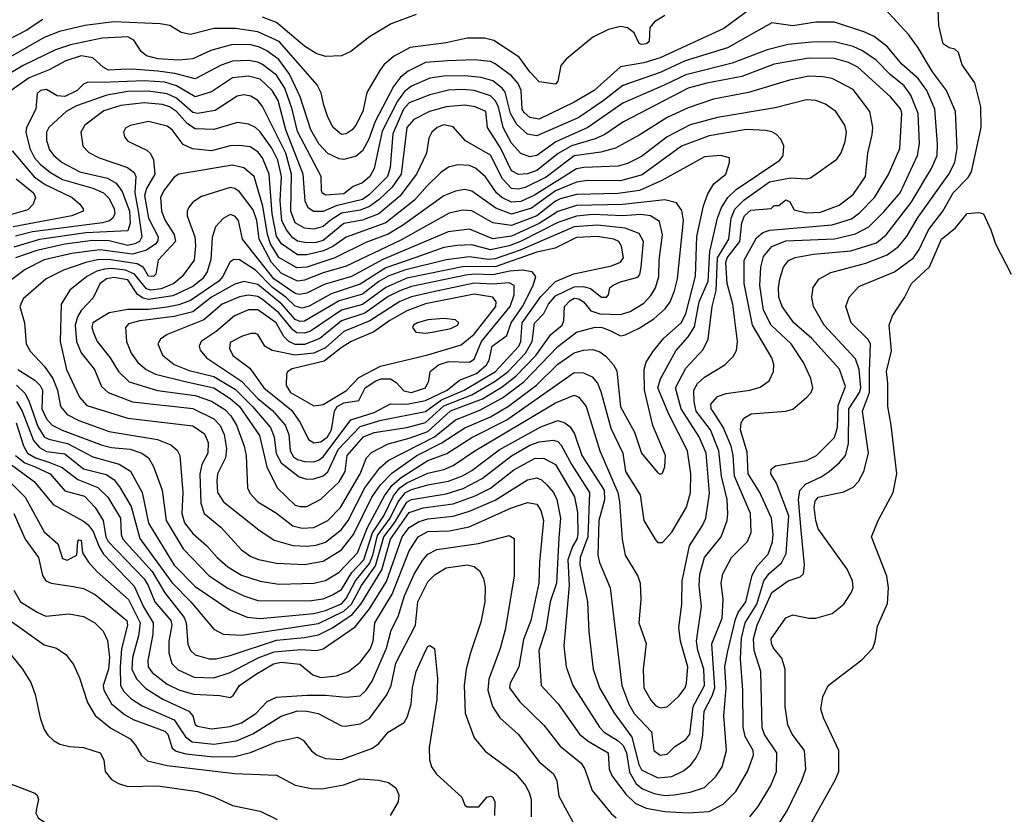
# Model space of a CAD drawing. Extents: x 501367 to 657802, y 482273 to 547541.
# Tile 223 of 256: x 569270 to 573505, y 499711 to 503129. Entities that reach past the tile are written whole.
import ezdxf

# ---------------------------------------------------------------- set-up
doc = ezdxf.new("R2010")
doc.units = 0

msp = doc.modelspace()

# ---------------------------------------------------------------- linework, layer by layer
at = {"layer": '0CON20XD'}
for points in [[(572408.2, 503171.8), (572298.7, 503091.3), (572024.6, 502965.4), (571955, 502943.8), (571855, 502926.4), (571741.1, 502825), (571655, 502773.9), (571505, 502700.6), (571465, 502709), (571439.6, 502729.6), (571431.3, 502745), (571427.2, 502825), (571413.7, 502855), (571385, 502887.4), (571315, 502939.1), (571295, 502948.7), (571225, 502957), (571112.1, 502952.1), (571015, 502944.4), (570941.7, 502908.3), (570907.5, 502882.5), (570878, 502842), (570799.4, 502690.6), (570771.7, 502615), (570745, 502564.6), (570718.1, 502541.9), (570665, 502527.2), (570645, 502530.2), (570595, 502553.2), (570557.2, 502595), (570522.8, 502655), (570477.2, 502797.2), (570431.1, 502895), (570385, 502957.3), (570332.9, 502995), (570301.4, 503011.4), (570265, 503020.8), (570185, 503022.7), (570092.8, 502997.2), (570015, 502960.5), (569954.5, 502955.5), (569865, 502961), (569815, 502973.7), (569792.8, 502992.8), (569760.9, 503040.9), (569735.6, 503055.6), (569625, 503050), (569489.1, 503020.9), (569425, 503000.2), (569285, 502932.1), (569172, 502865)], [(572410.8, 499699.2), (572446.1, 499743.9), (572500.7, 499835), (572525.9, 499895), (572526.9, 499975), (572473.5, 500053.5), (572463.2, 500083.2), (572457.3, 500325), (572429.5, 500415), (572426.2, 500465), (572442.3, 500525), (572505, 500665.3), (572575, 500714.7), (572627.3, 500732.7), (572640.8, 500745), (572646, 500784), (572631.6, 500931.6), (572620.4, 501065), (572626.2, 501103.8), (572649.6, 501130.4), (572718, 501162), (572752, 501185), (572796.4, 501223.6), (572821.6, 501255), (572835.6, 501305), (572836, 501455), (572881.6, 501525), (572888.2, 501545), (572880.9, 501625), (572865, 501670.6), (572730, 501815), (572684, 501895), (572676.9, 501935), (572683.6, 501976.4), (572707, 502013), (572759, 502041), (572908.8, 502081.2), (573001.9, 502118.1), (573048.1, 502151.9), (573083.9, 502195), (573135, 502280.3), (573267.1, 502465), (573291.7, 502515), (573302.7, 502575), (573294.8, 502735), (573256.8, 502825), (573196.8, 502905), (573135, 503008.8), (573095, 503064.5), (572992.9, 503175)], [(572507.1, 499625), (572571.3, 499725), (572634.4, 499855.6), (572652, 499905), (572646.2, 499985), (572592.3, 500055), (572574.7, 500095), (572562.9, 500175), (572562.4, 500335), (572548.3, 500381.7), (572512.5, 500425), (572503.4, 500445), (572502.8, 500465), (572565, 500555.5), (572595, 500568.2), (572664, 500554), (572695, 500553.9), (572765, 500574.6), (572814.7, 500615.3), (572846.9, 500663.1), (572854.5, 500685), (572852.7, 500715), (572828.8, 500765), (572705, 500939.2), (572693.9, 500975), (572687.8, 501032.2), (572691.9, 501058.1), (572705, 501075.4), (572815, 501098.2), (572855, 501118.2), (572877.6, 501142.4), (572901.3, 501185), (572921.1, 501265), (572895.7, 501445), (572925.6, 501525), (572925.8, 501615), (572930, 501735), (572917.9, 501755), (572846.8, 501825), (572823.6, 501895), (572837.5, 501935), (572879.1, 501980.9), (573032.9, 502045), (573114.7, 502105), (573139, 502141), (573179.3, 502225), (573240.6, 502305), (573285.6, 502384.4), (573350.1, 502449.9), (573363.3, 502475), (573406.1, 502665), (573404, 502755), (573377.8, 502857.8), (573324.2, 502935), (573308.3, 502988.3), (573292.5, 503002.5), (573267.7, 503007.7), (573242, 503025), (573223.3, 503105), (573221.2, 503175)], [(572045, 503146.9), (572000.2, 503119.8), (571980.8, 503095), (571978, 503035), (571966.2, 503025), (571945, 503022.5), (571935, 503027.5), (571913.1, 503073.1), (571884, 503094), (571855, 503099.6), (571803.2, 503086.8), (571735.3, 503054.7), (571620.1, 502959.9), (571598.1, 502931.9), (571585.5, 502865), (571575, 502852.5), (571505, 502862.5), (571465, 502904.6), (571418, 502968), (571310.1, 503040.1), (571269.1, 503049.1), (571195, 503049.5), (571105, 503029.4), (570949.7, 503010.3), (570878.6, 502971.4), (570836.4, 502935), (570818.8, 502911.2), (570763.6, 502816.4), (570745.8, 502735), (570715.6, 502675), (570700, 502655), (570675, 502638.2), (570654.2, 502635), (570619.1, 502665), (570595, 502710), (570579.1, 502760.9), (570567.5, 502815), (570549.3, 502849.3), (570385.9, 503035.9), (570295, 503077.2), (570198.7, 503091.3), (570105, 503091.6), (570005, 503065.3), (569965, 503073.5), (569916.2, 503105), (569875, 503111.4), (569675, 503119.8), (569550.8, 503105), (569442.2, 503077.8), (569375, 503052.5), (569141.4, 502918.6)], [(569369.7, 503130.3), (569297.7, 503082.3), (569175, 503019.1)], [(570975, 503151.3), (570867.9, 503112.1), (570774.8, 503055.2), (570695, 502992.9), (570655, 502974), (570585, 502971.1), (570545, 502983.3), (570495, 503014.8), (570375, 503117.3), (570315, 503139.8)], [(572145, 499716.5), (572235, 499722.9), (572296.1, 499753.9), (572350.9, 499809.1), (572400, 499895), (572425.8, 499965), (572424.7, 499985), (572390.4, 500045), (572381.2, 500085), (572380, 500245), (572370.1, 500380.1), (572375, 500468.6), (572390, 500535), (572440.9, 500615), (572470.3, 500715), (572493.6, 500746.4), (572547, 500793), (572566.7, 500833.3), (572577.7, 500995), (572525.4, 501135), (572500.8, 501175), (572501.8, 501195), (572520.4, 501209.6), (572628.5, 501228.5), (572655, 501233.3), (572697.3, 501255), (572775, 501331.5), (572787.3, 501375), (572790.9, 501469.1), (572821.5, 501551.5), (572796.4, 501626.4), (572677.8, 501757.8), (572600.3, 501825), (572549.7, 501895), (572535.9, 501935), (572534.2, 501975), (572539.7, 502015), (572555.7, 502064.3), (572577, 502093), (572605, 502106.5), (572685, 502120), (572845.4, 502134.6), (572955, 502169.8), (572996.9, 502203.1), (573105, 502343.1), (573191.4, 502488.6), (573216, 502545), (573218.4, 502595), (573206.3, 502745), (573171.7, 502825), (573135, 502876.4), (573065, 502938.2), (573002.2, 503012.2), (572945, 503056.8), (572905.5, 503075.5), (572775, 503118.5), (572695, 503119.1), (572595, 503102.3), (572505, 503116), (572315, 503008.3), (572132.8, 502952.8), (572025, 502902.3), (571865, 502846.6), (571780, 502780), (571675, 502709), (571495, 502629.4), (571455, 502637.1), (571408, 502678), (571381.7, 502725), (571357.8, 502817.8), (571345, 502835.2), (571305, 502866.6), (571255, 502880.6), (571185, 502888.1), (571095, 502887), (571035, 502877.9), (570955, 502843.4), (570925, 502820.4), (570895, 502778.1), (570829.8, 502649.8), (570795, 502488.6), (570776.7, 502455), (570745, 502426.7), (570705, 502411.8), (570665, 502379.6), (570585, 502374.3), (570571.3, 502385), (570568.7, 502395), (570567.2, 502455), (570465, 502648.9), (570441.6, 502745), (570410.2, 502835), (570375, 502890.8), (570315, 502936.5), (570295, 502946.5), (570255, 502953.5), (570185, 502951.2), (570136.5, 502933.5), (570024.8, 502875.2), (569937.7, 502897.7), (569865, 502908.4), (569753, 502917), (569705.2, 502914.8), (569652.1, 502912.1), (569628.8, 502925), (569585.4, 502965.4), (569535, 502974.3), (569468.3, 502951.7), (569396.9, 502913.1), (569311.2, 502878.8), (569228.9, 502821.1)], [(572045, 499792.1), (572085, 499794), (572154, 499806), (572215, 499825.9), (572265, 499873.8), (572291.6, 499915), (572309.7, 499985), (572298.9, 500135), (572309, 500255), (572303, 500345), (572313.9, 500406.1), (572349.1, 500550.9), (572360.9, 500579.1), (572393, 500625), (572421, 500739), (572442.4, 500777.6), (572490.1, 500829.9), (572507.5, 500882.5), (572510.6, 500915), (572504.4, 500985), (572454, 501095), (572403.5, 501175), (572400.7, 501240.7), (572398.4, 501268.4), (572370.4, 501365), (572372.7, 501395), (572385.2, 501414.8), (572416.6, 501433.4), (572565, 501445.3), (572595, 501453.8), (572655.6, 501505), (572674.1, 501525.9), (572681.2, 501545), (572673.1, 501585), (572642, 501655), (572588.2, 501735), (572502, 501815), (572469.9, 501879.9), (572453.9, 501985), (572457.7, 502065), (572469.8, 502110.2), (572505, 502153.1), (572565, 502177.6), (572775, 502186.7), (572865, 502208), (572921.9, 502238.1), (572987.4, 502302.6), (573057.2, 502385), (573132.4, 502545), (573139.8, 502595), (573134.4, 502725.6), (573103.3, 502805), (573075, 502844.3), (573013.6, 502893.6), (572953.6, 502955), (572894.9, 502994.9), (572855, 503013.7), (572775, 503034.1), (572677, 503033), (572575, 503022.2), (572485, 502999.8), (572335, 502942.4), (572135, 502892.2), (572042.3, 502847.7), (571865, 502770), (571713.6, 502665), (571575.8, 502604.2), (571495, 502544.5), (571465, 502538.7), (571425, 502554.2), (571385, 502598.1), (571350.3, 502665), (571329.7, 502755), (571315, 502781.9), (571295, 502802.2), (571225, 502824.5), (571175, 502828.9), (571114.6, 502825.4), (571035, 502806.2), (570945, 502771.1), (570921.5, 502745), (570875, 502637.8), (570863.5, 502493.5), (570852.9, 502455), (570775, 502377), (570745, 502355.6), (570631.8, 502328.2), (570575, 502303.9), (570533.8, 502303.8), (570510.5, 502320.5), (570498.1, 502348.1), (570489, 502465), (570415.3, 502655), (570382.3, 502782.3), (570356.5, 502825), (570305, 502873), (570255, 502886.2), (570185, 502878.8), (570095, 502819.3), (570025, 502797.8), (569945, 502844.6), (569895, 502859.8), (569805, 502866.7), (569660.1, 502859.9), (569561.2, 502858.8), (569545, 502851.5), (569517.1, 502825), (569465, 502798.6), (569432.2, 502802.2), (569385, 502829.4), (569359.4, 502825), (569345, 502811.2), (569340, 502745), (569299.3, 502665), (569297.4, 502645), (569314.1, 502575), (569334.5, 502535), (569358, 502508), (569402.1, 502472.1), (569455, 502441.6), (569584.4, 502404.4), (569630.8, 502385), (569655, 502359.3), (569677.2, 502315), (569680, 502295), (569671.1, 502275), (569656.6, 502263.4), (569626.9, 502255), (569325, 502216.2), (569251.8, 502198.2)], [(572015, 499867.1), (572075, 499873.9), (572125, 499898.4), (572156.5, 499923.5), (572178.3, 499951.7), (572197.7, 499992.3), (572208.5, 500051.5), (572214.3, 500155), (572249.2, 500220.8), (572260.4, 500255), (572246.5, 500443.5), (572290.9, 500555), (572295.3, 500635.3), (572288, 500705), (572294.7, 500745), (572331.1, 500815), (572400.7, 500885), (572416.7, 500923.3), (572413.9, 501005), (572345.3, 501165.3), (572339.4, 501255), (572329.7, 501295), (572296, 501376), (572253, 501443), (572244.2, 501455), (572243.4, 501475), (572271.9, 501508.1), (572308.5, 501521.5), (572410, 501535), (572455, 501548.8), (572493.1, 501575), (572512.9, 501615), (572513.7, 501646.3), (572505.3, 501675), (572422.1, 501815), (572385.6, 501995), (572385.6, 502095), (572439.4, 502190.6), (572466, 502214), (572495.9, 502224.1), (572765, 502246.1), (572847.6, 502272.4), (572882.3, 502297.7), (572946.7, 502365), (573007.1, 502462.9), (573056.2, 502575), (573064.8, 502725), (573060.7, 502745), (573015, 502796.7), (572875, 502924.8), (572835.1, 502945.1), (572775, 502961.6), (572665, 502963.2), (572515, 502938.1), (572375.7, 502884.3), (572225, 502856.7), (572145, 502834.1), (571865, 502688.3), (571787.2, 502635), (571745, 502616.1), (571642.9, 502587.1), (571586.5, 502553.5), (571495, 502480.5), (571455, 502466.8), (571415, 502463.7), (571385, 502479.1), (571337.8, 502577.8), (571282.5, 502665), (571274.5, 502735), (571229.4, 502755), (571185, 502760.9), (571105, 502754.5), (571033.1, 502735), (570965, 502700.3), (570935.9, 502665), (570910.8, 502465), (570871.6, 502408.4), (570816.6, 502355), (570775, 502324.9), (570735, 502309.6), (570655, 502297.5), (570605, 502265.1), (570575, 502239.3), (570535, 502227.7), (570495, 502232.5), (570455, 502255.2), (570437, 502305), (570439.2, 502465), (570414.5, 502555), (570315, 502755.4), (570295, 502781.1), (570265, 502800), (570235, 502805.3), (570205, 502800.3), (570111.6, 502738.4), (570035, 502725.8), (570015, 502730.6), (569945, 502791.6), (569905, 502809.9), (569825, 502821.1), (569735, 502820.3), (569645, 502804.3), (569515, 502758), (569470.7, 502735), (569435, 502701.3), (569396.2, 502665), (569386, 502645), (569385, 502610), (569399, 502569), (569417.1, 502545), (569452.8, 502515), (569529.6, 502475), (569647.6, 502447.6), (569685.4, 502425.4), (569710.8, 502390.8), (569742.3, 502305), (569745.9, 502254.1), (569735, 502220.3), (569555, 502212.5), (569355, 502183.2), (569245, 502150.2)], [(572025, 499965.3), (572055, 499970), (572088.1, 500001.9), (572135, 500032.5), (572152.3, 500055), (572166.2, 500175), (572216, 500265), (572212.3, 500335), (572187.3, 500415), (572181.1, 500455), (572202.4, 500605), (572193.2, 500695), (572196.2, 500743.8), (572215.7, 500815), (572287.6, 500905), (572312.7, 500975), (572316.5, 501003.5), (572313.3, 501065), (572289.3, 501165), (572277.8, 501275), (572240.7, 501365), (572180, 501445), (572170.5, 501485), (572169.2, 501535), (572185.6, 501564.4), (572215, 501591.7), (572302.7, 501645), (572339.4, 501680.6), (572353.8, 501706.2), (572357.7, 501745), (572337.8, 501905), (572313.1, 501995), (572307.4, 502085), (572313.4, 502105), (572367.4, 502175), (572376.6, 502255), (572387.9, 502285), (572415, 502310.3), (572502.5, 502317.5), (572515, 502330), (572535, 502330), (572565, 502353.8), (572582, 502345), (572601.2, 502311.2), (572655, 502298.5), (572715, 502301.6), (572795, 502332), (572855, 502377.5), (572908.6, 502455), (572917.6, 502555), (572936.9, 502635), (572939.2, 502665), (572926.6, 502735), (572855, 502828.7), (572765, 502875.8), (572724, 502884), (572664, 502886), (572581.4, 502868.6), (572405, 502816), (572255, 502787), (572145, 502750.4), (572055, 502708.8), (571935, 502632.7), (571832.9, 502577.1), (571770.1, 502559.9), (571655, 502542.9), (571535, 502451.1), (571445, 502407.1), (571415, 502399.5), (571385, 502402.7), (571346.2, 502445), (571295, 502545.8), (571187.6, 502607.6), (571135, 502668.8), (571095, 502676.8), (571065.5, 502665), (571043.1, 502645), (571030.7, 502619.3), (571020, 502555), (570977.2, 502465), (570905, 502369.6), (570815.4, 502294.6), (570745, 502266.3), (570665, 502252.4), (570575, 502180), (570545, 502170.9), (570505, 502169.5), (570465, 502177.1), (570445, 502190.7), (570416.2, 502226.2), (570397.8, 502265), (570390.2, 502349.8), (570396.7, 502455), (570380.6, 502525), (570355, 502576.7), (570305, 502647.1), (570285, 502664.8), (570255, 502680), (570206.9, 502686.9), (570105, 502657.3), (570025, 502660), (569991.5, 502681.5), (569944.1, 502735), (569915.3, 502755), (569885, 502764.4), (569805, 502771.3), (569705, 502760.6), (569632.2, 502737.8), (569550.8, 502675), (569533.2, 502645), (569541.2, 502585), (569568, 502558), (569611.9, 502535), (569734, 502494), (569762.3, 502472.3), (569770, 502455), (569766, 502385), (569779.2, 502305), (569796.2, 502195), (569784.9, 502175.1), (569765.4, 502164.6), (569735, 502157.4), (569655, 502177.9), (569585, 502179.1), (569465, 502162.9), (569344, 502136), (569252.5, 502105)], [(572025, 500169.2), (572055, 500172.9), (572105, 500219.1), (572132.2, 500255), (572138.9, 500275), (572143.9, 500345), (572112.8, 500455), (572105.3, 500515), (572118.7, 500615), (572119.2, 500715), (572151.6, 500865), (572207.4, 500952.6), (572220.8, 500985), (572237.4, 501092.6), (572222.5, 501265), (572192.6, 501335), (572115.5, 501455), (572090.2, 501545), (572135, 501630.7), (572210.1, 501709.9), (572230.7, 501755), (572248.1, 501895), (572266, 501964), (572271.1, 502105), (572319.6, 502185), (572330.9, 502275), (572346.6, 502313.4), (572385, 502353.5), (572495, 502431.1), (572585, 502449), (572655, 502444.3), (572671.4, 502448.6), (572785, 502529.5), (572803.7, 502556.3), (572821.1, 502605), (572826.9, 502645), (572818.8, 502675), (572780.5, 502735), (572735.7, 502765.7), (572695, 502781.1), (572655, 502784), (572519.8, 502749.8), (572271, 502709), (572153.5, 502676.5), (572054.6, 502625.4), (571945, 502541.3), (571885, 502510.6), (571845, 502498.7), (571696.5, 502493.5), (571665, 502487.3), (571485, 502373.9), (571425, 502347.4), (571385, 502343.8), (571344.4, 502364.4), (571321, 502385), (571273.3, 502453.3), (571230.8, 502490.8), (571205, 502501.7), (571155, 502504.7), (571115, 502494.7), (571079.5, 502470.5), (571022.7, 502415), (570967.7, 502352.3), (570845.1, 502254.9), (570675, 502193.3), (570616.4, 502153.6), (570577.2, 502135), (570505, 502117.5), (570465, 502117.7), (570396, 502165), (570375, 502197.6), (570355.7, 502294.3), (570343.1, 502465), (570315.2, 502535), (570295, 502561.2), (570261.7, 502581.7), (570215, 502588.4), (570175, 502586.5), (570095, 502564.8), (570013.3, 502573.3), (569972.8, 502592.8), (569925.4, 502655), (569905, 502671.6), (569825, 502691.3), (569745, 502674.6), (569725, 502662.9), (569716.9, 502645), (569721.5, 502625), (569735, 502606.9), (569817.6, 502567.6), (569833.1, 502553.1), (569845.9, 502525.9), (569851.3, 502465), (569815, 502403.1), (569807.3, 502372.7), (569824.6, 502275), (569865.2, 502195), (569865, 502180), (569855.6, 502165), (569815, 502138.1), (569755, 502120.9), (569615, 502139.2), (569495, 502123.3), (569375, 502095.7), (569293.3, 502055), (569179.5, 501970.5)], [(570385, 500701.2), (570535, 500704.4), (570585, 500716.6), (570645, 500752.5), (570722.9, 500835), (570765.6, 500944.4), (570838.9, 501081.1), (570872.6, 501127.4), (570910.4, 501159.6), (571025, 501232.6), (571106.7, 501263.3), (571215, 501331.1), (571365, 501407.9), (571655, 501611.1), (571695, 501610.5), (571732.2, 501592.2), (571755, 501565.5), (571770.2, 501530.2), (571812.1, 501372.1), (571864, 501265), (571875.2, 501185), (571939.2, 501085), (571955, 500974.3), (572005, 500891.1), (572015, 500880), (572035, 500880), (572075, 500924.6), (572138.2, 501031.8), (572156.1, 501095), (572157.4, 501175), (572141.9, 501275), (572061.6, 501431.6), (572014.6, 501545), (572026.5, 501583.5), (572092.5, 501705), (572145, 501765.2), (572172.4, 501807.6), (572192.7, 501915), (572230.8, 502005), (572238.2, 502131.8), (572271.2, 502275), (572288.5, 502321.5), (572316.1, 502365), (572351.3, 502398.7), (572539.7, 502525), (572554.4, 502545.6), (572556.9, 502586.9), (572543.3, 502615), (572524.8, 502634.8), (572505, 502646.8), (572477.6, 502652.4), (572396.6, 502656.6), (572235, 502629.8), (572116.7, 502585), (571947.6, 502462.4), (571855, 502435.9), (571712.9, 502437.1), (571665, 502430.5), (571575, 502393.3), (571471.9, 502318.1), (571385, 502291.9), (571317.7, 502317.7), (571215, 502391.1), (571185, 502398.3), (571145, 502392.1), (571095, 502371.1), (570916.8, 502243.2), (570855, 502207), (570759.3, 502170.7), (570625.5, 502104.5), (570505, 502065.1), (570462, 502062), (570385, 502105.5), (570349.1, 502165), (570335.8, 502205.8), (570316.7, 502326.7), (570278.6, 502455), (570235, 502492.4), (570185, 502502.8), (569955, 502464.6), (569935, 502451.5), (569890, 502395), (569876.4, 502365), (569880.2, 502305), (569895.6, 502265), (569934.4, 502205), (569940, 502175), (569866.3, 502095), (569855.5, 502035), (569845.8, 502025), (569825, 502026.5), (569803.4, 502063.4), (569775, 502078.3), (569652.3, 502097.7), (569604.5, 502095.5), (569555.1, 502084.9), (569458.8, 502051.2), (569384.5, 502015), (569285, 501927.8), (569271.2, 501895), (569290.8, 501825), (569298.7, 501735), (569315, 501703.5), (569376.6, 501636.6), (569413.5, 501585), (569432.7, 501535), (569445.2, 501465), (569475, 501431.2), (569524.4, 501404.4), (569655, 501357), (569863.1, 501323.1), (569919.8, 501299.8), (569947.9, 501277.9), (569959.2, 501255), (569971.6, 501095), (569968.2, 501005), (569979.6, 500965), (570015, 500918.8), (570075.5, 500865.5), (570120, 500815), (570165.7, 500775.7), (570225, 500739), (570305, 500713), (570385, 500701.2)], [(569238.1, 502565), (569332.9, 502452.9), (569380.5, 502420.5), (569495.5, 502365), (569529.4, 502335), (569543.1, 502315), (569543.1, 502305), (569495, 502286), (569241.8, 502238.2)], [(570495, 500784.8), (570575, 500799.2), (570655, 500848.3), (570705.7, 500914.3), (570785.4, 501075), (570821.7, 501128.3), (570871.3, 501178.7), (570978, 501255), (571083.3, 501306.7), (571185, 501373.8), (571295, 501420.8), (571373.1, 501466.9), (571492.8, 501557.2), (571585, 501647.8), (571655, 501696), (571695, 501707.5), (571735, 501710.5), (571765, 501700.9), (571791.7, 501681.7), (571824.6, 501645), (571839, 501619), (571855, 501464.2), (571914.4, 501354.4), (571945, 501264.3), (572015, 501180), (572025, 501174.3), (572035, 501178.8), (572044.3, 501205.7), (572047.9, 501255), (571994.1, 501384.1), (571957, 501535), (571956.2, 501625), (571964.8, 501655.2), (571996, 501704), (572041.2, 501758.8), (572115, 501824.7), (572135, 501863.6), (572176.5, 502026.5), (572182.9, 502197.1), (572211.3, 502328.7), (572229.6, 502380.4), (572256.3, 502423.7), (572306.7, 502465), (572323.8, 502515), (572323.3, 502535), (572285, 502544.4), (572215, 502539.3), (572032.3, 502437.7), (571936.7, 502395), (571845, 502381.8), (571665, 502377.9), (571595, 502358.5), (571575, 502348.9), (571495, 502285.9), (571385, 502243.5), (571305, 502255.2), (571215, 502307.2), (571175, 502310.4), (571117.1, 502297.1), (570909.5, 502180.5), (570675, 502069.6), (570575, 502040.4), (570495, 502008.3), (570465, 502004.6), (570395, 502038.3), (570353, 502085), (570300.4, 502185), (570290.8, 502265), (570275, 502310.6), (570215, 502389.1), (570195, 502402.5), (570175, 502406.8), (570052, 502368), (570015.3, 502344.7), (569997.8, 502322.2), (569990.4, 502305), (569990.6, 502285), (570022.9, 502195), (570026.3, 502156.3), (570021.2, 502095), (569969.4, 502025), (569932.9, 501995), (569878.4, 501971.6), (569835, 501966.1), (569815, 501971.2), (569764.6, 502034.6), (569725, 502051.9), (569665, 502059), (569635, 502056.3), (569602.4, 502047.6), (569559.5, 502025), (569486.2, 501965), (569448.2, 501905), (569444.6, 501745), (569471.9, 501625), (569527.9, 501505), (569559.1, 501469.1), (569735, 501414.4), (570015, 501382.4), (570065, 501347.7), (570080.9, 501310.9), (570079.3, 501265), (570054.2, 501215.8), (570045.2, 501175), (570049, 501049), (570064.4, 501004.4), (570135, 500945.3), (570225, 500848.8), (570265, 500820), (570296.8, 500806.8), (570375, 500791.4), (570495, 500784.8)], [(569254.9, 502444.9), (569330.2, 502385), (569338.8, 502365), (569328.9, 502335), (569305, 502311.2), (569195, 502279.7)], [(570505, 500864.4), (570545, 500868.9), (570585, 500881.9), (570655, 500936.5), (570683.5, 500975), (570754.9, 501115.1), (570819.1, 501200.9), (570855, 501233.4), (571054.9, 501335.1), (571145, 501407.6), (571250, 501450), (571347.3, 501502.7), (571438.5, 501571.5), (571585, 501723.2), (571665, 501784.8), (571745, 501806), (571775, 501804.8), (571805, 501793.6), (571855, 501769.6), (571875, 501773.1), (571935, 501802.3), (571997.6, 501842.4), (572045.9, 501885), (572067.9, 501915), (572087.2, 501962.8), (572098.8, 502015), (572125.6, 502265), (572118.6, 502308.6), (572095, 502341.2), (572044.8, 502354.8), (571865, 502333.7), (571665, 502330.5), (571585, 502303.9), (571505, 502251.9), (571385, 502198.2), (571305, 502186.1), (571256.8, 502206.8), (571205, 502228.4), (571113.5, 502216.5), (570832.6, 502097.4), (570697.2, 502025), (570579.9, 501990.1), (570505, 501953), (570472.9, 501947.1), (570455, 501951.8), (570362.9, 502015), (570228.3, 502185), (570211.2, 502265), (570195, 502284.5), (570175, 502291.8), (570145, 502273.3), (570112.6, 502237.4), (570097.7, 502192.3), (570092.4, 502097.6), (570076.3, 502045), (570057, 502015), (570015, 501981.4), (569928.6, 501941.4), (569825, 501926.1), (569801.4, 501931.4), (569776.3, 501946.3), (569735, 502009.4), (569675, 502020.1), (569643.9, 502015), (569615, 501992.4), (569586.9, 501933.1), (569535, 501877.5), (569519, 501851), (569508.6, 501815), (569515.1, 501745.1), (569535, 501696.7), (569591.6, 501625), (569621.7, 501551.7), (569650.8, 501525), (569755, 501485.6), (570015, 501456.1), (570105, 501411.5), (570132.9, 501382.9), (570150.2, 501345), (570159.2, 501285), (570156, 501245), (570121.3, 501175), (570117.6, 501145), (570121.2, 501095), (570147.2, 501055), (570299.1, 500935), (570365, 500890.2), (570445, 500866.7), (570505, 500864.4)], [(570485, 500941.6), (570535, 500944.8), (570595, 500974.3), (570650.1, 501029.9), (570734.8, 501175), (570762.5, 501245), (570783.1, 501266.9), (570855.4, 501304.6), (570945, 501328.6), (571025, 501358), (571123.7, 501446.3), (571261.3, 501498.7), (571345, 501550.1), (571404.7, 501595.3), (571490.4, 501685), (571554.9, 501775.1), (571603, 501815), (571610.9, 501835), (571613, 501895), (571638.3, 501921.7), (571655, 501931), (571675, 501928.5), (571695, 501914.8), (571727.3, 501877.3), (571765, 501863.1), (571855, 501861), (571895.7, 501874.3), (571955, 501909.7), (571985, 501942.2), (572004.8, 501975), (572019.8, 502025), (572020.8, 502095), (572034.4, 502204.4), (572021.4, 502261.4), (571982.9, 502285), (571941.6, 502291.6), (571864.4, 502285.6), (571735, 502290.7), (571665, 502284.4), (571585, 502256.5), (571424.6, 502175.4), (571375, 502156.5), (571295, 502139.6), (571215, 502160.5), (571151.7, 502158.3), (571095, 502148.6), (570973.8, 502106.2), (570845, 502061.2), (570735, 501991), (570609.8, 501950.2), (570515, 501897.4), (570485, 501888.6), (570455, 501896.5), (570414.8, 501934.8), (570357, 501977), (570285, 502051.7), (570215, 502096.8), (570191.8, 502098.2), (570173.4, 502086.6), (570143.8, 502025), (570127, 502005), (570005, 501920.8), (569955, 501902.1), (569905, 501891.8), (569825, 501882.9), (569735, 501881.9), (569655, 501868.8), (569584.7, 501825), (569580, 501805), (569587.8, 501782.2), (569603.8, 501745), (569658.8, 501675), (569695.7, 501615), (569741.7, 501571.7), (569863.6, 501533.6), (570025, 501512.5), (570095, 501488.1), (570152.6, 501452.6), (570178.7, 501425), (570202.3, 501385), (570236.2, 501295), (570244.8, 501255), (570249.6, 501115), (570261.1, 501091.1), (570295, 501054.7), (570375, 501005.8), (570445, 500951.6), (570485, 500941.6)], [(572657.3, 499642.7), (572779.4, 499860.6), (572793.1, 499895), (572793.8, 499985), (572727.5, 500125), (572715.8, 500164.2), (572725, 500216.7), (572748.1, 500265), (572891.9, 500375), (572938.9, 500425), (572950, 500455), (572959.7, 500520.3), (573002.6, 500617.4), (573006.7, 500685), (573000, 500735), (572933.5, 500905), (572963.1, 500975), (573026.7, 501095), (573042.1, 501175), (573018.5, 501385), (573003.8, 501465), (573003.8, 501565), (572997.7, 501615), (573020.5, 501705), (573010.3, 501815), (573024.8, 501855.2), (573076.2, 501933.8), (573105.9, 501995), (573183.9, 502066.1), (573235, 502184.5), (573295.7, 502234.3), (573345, 502295.7), (573395, 502300), (573415, 502293.8), (573447.5, 502225), (573467.5, 502165), (573534.7, 502034.7)], [(570475, 501034.2), (570505, 501034.7), (570565, 501066.5), (570645, 501140.8), (570669.7, 501185), (570679.1, 501255), (570749.2, 501335), (570795, 501353.2), (570935, 501374.9), (571015, 501396.5), (571095, 501467.7), (571215.1, 501514.9), (571315.9, 501574.1), (571371, 501615), (571446.3, 501695), (571474.1, 501745), (571485, 501824), (571524.4, 501865.6), (571545.2, 501905), (571575, 501941.9), (571655, 501980.2), (571695, 501980.8), (571725, 501973.2), (571772.9, 501935), (571793.8, 501935), (571802.9, 501945), (571808.6, 501975), (571822.4, 501987.6), (571855, 502002.1), (571928.9, 502021.1), (571937.1, 502032.9), (571942.9, 502065), (571953.5, 502175), (571935, 502209.4), (571875, 502232.3), (571755, 502245.8), (571655, 502237.6), (571422.5, 502137.5), (571315, 502100.3), (571285, 502097.6), (571205, 502109.5), (571105, 502096.8), (570925, 502051.4), (570855.5, 502025.5), (570815, 502002.4), (570745, 501948.8), (570645, 501920.1), (570495, 501832.6), (570475, 501831.5), (570455, 501840.1), (570397.6, 501905), (570295, 501989.9), (570235, 502003), (570195, 501992), (570095, 501935.1), (570015, 501872.2), (569935, 501852.1), (569786.9, 501833.1), (569738.9, 501821.1), (569725.4, 501805), (569729.4, 501745), (569749.4, 501695), (569778.7, 501655), (569814.6, 501625), (569855, 501604.1), (569982.1, 501572.1), (570105, 501545.9), (570175, 501500.1), (570215.7, 501465.7), (570301, 501341), (570332.8, 501205), (570377.2, 501115), (570455, 501041.1), (570475, 501034.2)], [(570505, 501152.5), (570535, 501153.8), (570575, 501166.5), (570595, 501184.3), (570640.2, 501279.8), (570735, 501379.1), (570825, 501406.2), (571015, 501443.7), (571085, 501493.8), (571182, 501535), (571316, 501615), (571416.8, 501725), (571425.6, 501745), (571431.6, 501825), (571511.2, 501938.8), (571575, 502002.7), (571653.4, 502036.6), (571815, 502069.8), (571853.9, 502086.1), (571867.7, 502105), (571858.4, 502155), (571847.1, 502175), (571825, 502185.5), (571755, 502197), (571665, 502191.7), (571573, 502147), (571495, 502128.4), (571315, 502065.9), (571182.6, 502067.4), (570935, 502017.1), (570845, 501977.1), (570745, 501904), (570655, 501879.6), (570520.6, 501789.4), (570495, 501780.6), (570462.2, 501782.2), (570444.5, 501794.5), (570385, 501868.5), (570315, 501925.9), (570295, 501938.8), (570255, 501944.3), (570215, 501937.1), (570140.9, 501905), (570062.7, 501837.3), (569904.8, 501775.2), (569876.4, 501755), (569864.6, 501735), (569885, 501686.4), (569935, 501645.2), (569999.6, 501619.6), (570105, 501594.6), (570197.8, 501537.8), (570271.8, 501465), (570349.3, 501375), (570364.5, 501335), (570372.7, 501262.7), (570395, 501223.3), (570472.2, 501162.2), (570505, 501152.5)], [(570535, 501227.5), (570555, 501234.4), (570575, 501249.2), (570695, 501407.5), (570795, 501439.7), (570865, 501477.1), (570935, 501474.6), (571015, 501490.8), (571108.8, 501535), (571161.8, 501578.2), (571235, 501607.8), (571278.4, 501645), (571289.2, 501665), (571302.8, 501725), (571365, 501770.9), (571383.6, 501825), (571432.3, 501895), (571478.5, 501985), (571489.7, 502025), (571473.9, 502043.9), (571431.9, 502051.9), (571377.7, 502047.7), (571305, 502030.9), (571225, 502034.9), (571189.2, 502030.8), (570955, 501980.7), (570905, 501962.9), (570855, 501938), (570755, 501866), (570655, 501833.7), (570561.9, 501758.1), (570495, 501731.2), (570455, 501731.5), (570428.4, 501745), (570406.7, 501766.7), (570372.9, 501825), (570295, 501880.4), (570255, 501881.2), (570194.6, 501855), (570115, 501788), (570050.7, 501745), (570042.7, 501725), (570046.8, 501706.8), (570073.1, 501675), (570223.9, 501573.9), (570295, 501500), (570357.4, 501447.4), (570412.8, 501385), (570427.3, 501345), (570433.9, 501275), (570448.5, 501248.5), (570465, 501236.5), (570495, 501228), (570535, 501227.5)], [(570535, 501308.6), (570565, 501313.8), (570594.3, 501335), (570611.6, 501365), (570624, 501445), (570635.5, 501465), (570665, 501480.5), (570729.1, 501490.9), (570756, 501545), (570801.7, 501575), (570825, 501583.8), (570865, 501583.5), (570888.8, 501568.8), (570922.3, 501532.3), (570955, 501526), (571015.4, 501545), (571030.7, 501575), (571036, 501615), (571071.8, 501645), (571115, 501659.4), (571205, 501656.1), (571225, 501669.3), (571256.4, 501745), (571380, 501895), (571396.6, 501945), (571396.5, 501985), (571375, 501997.5), (571305, 501991), (571225, 501996.1), (571042.7, 501957.3), (570955, 501937.1), (570905, 501917.1), (570776.3, 501833.7), (570665, 501787.1), (570585, 501717.9), (570535, 501694.9), (570455, 501685.8), (570356.4, 501706.4), (570324.3, 501724.3), (570295, 501774.2), (570285, 501779.2), (570265, 501779.4), (570225, 501766.8), (570175, 501740.6), (570172.7, 501715), (570187.5, 501685), (570260.2, 501630.2), (570319.8, 501545), (570438.8, 501448.8), (570476.9, 501396.9), (570512.5, 501322.5), (570535, 501308.6)], [(570535, 501467.8), (570575, 501474), (570676, 501534), (570729.4, 501590.6), (570821.8, 501638.2), (571025, 501687.8), (571169.6, 501730.4), (571225, 501777), (571318.5, 501895), (571319.1, 501915), (571305, 501935.2), (571225, 501948.6), (571015, 501907.1), (570935, 501876.2), (570862.4, 501835), (570793.4, 501786.6), (570695.9, 501745), (570652.9, 501717.1), (570580.1, 501659.9), (570442.7, 501627.3), (570424, 501616), (570418.2, 501605), (570415.7, 501555), (570435.7, 501525), (570535, 501467.8)], [(571015, 501780), (571045, 501784.6), (571125, 501800.5), (571153.5, 501815), (571159.4, 501825), (571145, 501837.5), (571095, 501844.2), (571025, 501838.1), (570981.9, 501825), (570964.2, 501815), (570959.2, 501805), (570974.3, 501784.3), (571015, 501780)], [(569261.9, 501625), (569335, 501577.8), (569358.9, 501555), (569368.8, 501535), (569366.2, 501455), (569385, 501411.8), (569410.6, 501385), (569453, 501363), (569625, 501298.5), (569665, 501288.1), (569745, 501281.7), (569795.6, 501265), (569824.6, 501245), (569846.5, 501206.5), (569882.7, 501105), (569899.6, 500975), (569972.7, 500852.7), (570085, 500736.7), (570165, 500683.6), (570235, 500650), (570295, 500630), (570515, 500629), (570575, 500638), (570615.1, 500654.9), (570655, 500678.1), (570699.4, 500750.6), (570750.8, 500805), (570787.8, 500922.2), (570836.3, 500995), (570878.5, 501081.5), (570905.3, 501115), (570935, 501136.5), (571025, 501178), (571095, 501194.6), (571135, 501211.4), (571227.4, 501275), (571465, 501414.3), (571575, 501481.5), (571655, 501514.1), (571675, 501505.4), (571706.8, 501465), (571766.1, 501275), (571842.3, 501095), (571850.2, 501055), (571861.3, 500895), (571875, 500826.2), (571928.2, 500735), (571939.2, 500705), (571942.1, 500635), (571932.5, 500535), (571964.6, 500445), (571951.2, 500335), (571954.6, 500255), (571985, 500201.4), (572005, 500179.1), (572025, 500169.2)], [(569256.6, 501556.6), (569292.8, 501522.8), (569310, 501490), (569348.4, 501378.4), (569375.3, 501335.3), (569395, 501325.1), (569475.6, 501305.6), (569585, 501248.5), (569697.5, 501217.5), (569747.6, 501187.6), (569797.5, 501095), (569825, 500963.1), (569935, 500782.9), (570025, 500690.6), (570175, 500588.4), (570248.9, 500558.9), (570305, 500552.4), (570535, 500575.1), (570585, 500587.8), (570655, 500616.8), (570675, 500639.4), (570714.9, 500715.1), (570775, 500790.3), (570789.5, 500825), (570809.7, 500910.3), (570864.4, 500985), (570897.8, 501055), (570929.4, 501095), (570955, 501108.1), (571025, 501128.1), (571115, 501144.3), (571175, 501166.7), (571215, 501189.3), (571331.9, 501278.1), (571511.7, 501378.3), (571585, 501405.6), (571614.8, 501394.8), (571637.8, 501377.8), (571656.9, 501346.9), (571688.4, 501255), (571783.7, 501105), (571785.9, 501064.1), (571760.6, 500975), (571756.2, 500825), (571763.7, 500793.7), (571810, 500685), (571859.8, 500265), (571890.4, 500185), (571913.2, 500145), (571988, 500065), (571997.9, 499985), (572025, 499965.3)], [(569256.1, 501486.1), (569280.8, 501445), (569329.3, 501319.3), (569355, 501288.4), (569385, 501272.2), (569465, 501262.1), (569545, 501197.3), (569642.5, 501172.5), (569675, 501150.5), (569699.9, 501119.9), (569750, 501035), (569787.2, 500897.2), (569926.2, 500706.2), (570007, 500625), (570105, 500506.5), (570145, 500486), (570225, 500481.3), (570555, 500531.1), (570665, 500584.5), (570697.1, 500615), (570740.6, 500695), (570800.7, 500779.3), (570835.9, 500905), (570882.2, 500965), (570935, 501053.6), (570955, 501065.3), (571105, 501089.5), (571177.3, 501112.7), (571259, 501155), (571385, 501253.2), (571465, 501298.7), (571505, 501312.7), (571565, 501320.6), (571585, 501314.8), (571599, 501299), (571645, 501214.2), (571721.2, 501095), (571713.6, 500905), (571681, 500815), (571679.3, 500785), (571712.4, 500625), (571718.2, 500495), (571736.4, 500335), (571763.8, 500255), (571825, 500148.5), (571902.4, 500042.4), (571933.8, 499925), (571945, 499902.1), (572015, 499867.1)], [(569255.1, 501395), (569286.1, 501296.1), (569303.4, 501265), (569338.3, 501245), (569395.6, 501225.6), (569452.8, 501202.8), (569521, 501151), (569606.5, 501116.5), (569649.4, 501075), (569704.1, 500985), (569707.4, 500915), (569714.1, 500895), (569840.1, 500755), (569895, 500663.4), (569977.3, 500557.3), (569985.8, 500535), (569992.8, 500442.8), (570004.8, 500414.8), (570025, 500396.9), (570085, 500379), (570115, 500379.1), (570175, 500393.7), (570375, 500460.5), (570495, 500471.3), (570555, 500483), (570615, 500512.7), (570699.6, 500570.4), (570737.4, 500615), (570827.3, 500762.7), (570865.1, 500895), (570945, 501008.5), (571005, 501028.5), (571135, 501046.6), (571229.6, 501080.4), (571295.7, 501114.3), (571395, 501192.7), (571485, 501242), (571523, 501243), (571575, 501215.9), (571656.1, 501076.1), (571668.8, 501008.8), (571670.7, 500915), (571667.1, 500895), (571647.3, 500862.7), (571628.2, 500805), (571632.9, 500695), (571610.2, 500435), (571620.2, 500345), (571648.8, 500265), (571764.7, 500085), (571784.4, 500064.4), (571845, 500027.2), (571866, 500006), (571880, 499975), (571892.5, 499892.5), (571921.9, 499841.9), (571949.6, 499819.6), (571999.5, 499799.5), (572045, 499792.1)], [(569139.7, 501229.7), (569293.8, 501075), (569375, 500925.5), (569434.2, 500874.2), (569455, 500811.2), (569475, 500804.6), (569516, 500825), (569520, 500885), (569525, 500891.2), (569535, 500890), (569540.8, 500835), (569566, 500795), (569603.7, 500753.7), (569737.8, 500635), (569788, 500535), (569781.3, 500478.7), (569755.2, 500385), (569753, 500335), (569772.8, 500292.8), (569812.6, 500252.6), (569885.6, 500205.6), (569997.1, 500155), (570014.6, 500135), (570025, 500097.5), (570035, 500090), (570095, 500077.9), (570175, 500088.3), (570225, 500104.4), (570285.9, 500145), (570334, 500196), (570375, 500214.4), (570505, 500223.3), (570585, 500223.3), (570675.9, 500214.1), (570735, 500220.4), (570760.7, 500245), (570786.1, 500283.9), (570847.9, 500425), (570867.7, 500502.3), (570897.7, 500562.3), (570925, 500651.1), (570966.8, 500743.2), (571002.7, 500802.7), (571025, 500830.4), (571065, 500850), (571243.7, 500876.3), (571375, 500909.6), (571397.2, 500897.2), (571396.4, 500735), (571358.1, 500505), (571336.1, 500423.9), (571288.1, 500291.9), (571283.2, 500245), (571303.4, 500175), (571335.2, 500125.2), (571413.5, 500055), (571505, 499936.5), (571565.6, 499885), (571580, 499855), (571589.3, 499789.3), (571678, 499625)], [(569252.2, 501255), (569292.6, 501222.6), (569336.6, 501205), (569401.9, 501175), (569465, 501101.7), (569549.5, 501079.5), (569595, 501031.3), (569628.7, 500975), (569641.5, 500905), (569650.8, 500885), (569805, 500723.5), (569823.3, 500695), (569850.9, 500625), (569920, 500545), (569924.1, 500525), (569911.1, 500455), (569911.1, 500405), (569925, 500360), (569952.2, 500332.2), (570021, 500301), (570105, 500297.9), (570175, 500320.5), (570296.4, 500383.6), (570365, 500410.1), (570479.3, 500419.3), (570544.8, 500415.2), (570575, 500422.2), (570713.1, 500516.9), (570775.3, 500594.7), (570847.7, 500712.3), (570916, 500905), (570945, 500944.8), (570989.1, 500970.9), (571025, 500982.3), (571135, 500993.7), (571205, 501014.3), (571315, 501061.9), (571455, 501149.8), (571495, 501157.7), (571515, 501149.5), (571538.2, 501128.2), (571565.8, 501095), (571581.1, 501065), (571595.6, 500985), (571589.3, 500900.7), (571579.1, 500705), (571551.4, 500625), (571533.4, 500506.6), (571502.4, 500415), (571512.7, 500265), (571586.5, 500186.5), (571677.6, 500055), (571715, 500025.2), (571800.8, 499975), (571805.4, 499905), (571818.2, 499875), (571877.4, 499797.4), (571918.1, 499758.1), (571965, 499737), (572045, 499722.1), (572145, 499716.5)], [(569234.6, 501214.6), (569332.3, 501142.3), (569414.2, 501044.2), (569545, 500972.4), (569565, 500955.6), (569586.8, 500926.8), (569611.5, 500861.5), (569630.2, 500830.2), (569762, 500692), (569803.1, 500603.1), (569844.1, 500535), (569843.4, 500485), (569821.7, 500371.7), (569822.7, 500345), (569840.7, 500320.7), (569905, 500270.4), (569955, 500245.9), (570018.1, 500228.1), (570131.5, 500221.5), (570175, 500213.3), (570188.5, 500221.5), (570216, 500265), (570285, 500311.9), (570362.3, 500357.7), (570395, 500365.4), (570475, 500357), (570531.2, 500311.2), (570565, 500299.4), (570633.1, 500306.9), (570684.8, 500325.2), (570735, 500365.3), (570778.3, 500421.7), (570790, 500455), (570797.1, 500535), (570872.2, 500657.8), (570945, 500843.8), (570983.9, 500905), (571025, 500927.7), (571119.2, 500930.8), (571203.1, 500946.9), (571385, 501029), (571455, 501051.6), (571494.3, 501044.3), (571512.2, 501017.8)], [(571512.2, 501017.8), (571522.5, 500975), (571505.7, 500795), (571503.4, 500705), (571468.9, 500545), (571437.6, 500462.4), (571416.5, 500345), (571380.5, 500275), (571376.4, 500255), (571421.8, 500195), (571524.8, 500094.8), (571595, 500003.8), (571685, 499930.7), (571700.6, 499905), (571732.9, 499812.9), (571814, 499714), (571835.5, 499695)], [(569244.8, 501005), (569293.3, 500895), (569351.9, 500815), (569368.7, 500738.7), (569383.3, 500715), (569405, 500704.6), (569500.3, 500690.3), (569545, 500682.3), (569595, 500655.8), (569731, 500545), (569733.5, 500525), (569708.1, 500421.9), (569702.7, 500345), (569704.4, 500265), (569718.3, 500238.3), (569748.6, 500208.6), (569797.7, 500177.7), (569935, 500117.3), (569984, 500044), (570012.3, 500022.3), (570105, 500012.7), (570203, 500027), (570273.4, 500056.6), (570395, 500132.7), (570465, 500155.6), (570505, 500154.8), (570554.4, 500144.4), (570655, 500091.3), (570669.8, 500089.8), (570735, 500100), (570775, 500122.3), (570849.3, 500225), (570868.1, 500265), (570888.7, 500361.3), (570973, 500525), (570982.4, 500625), (571025, 500710.7), (571057.5, 500742.5), (571105, 500770.8), (571195, 500783.5), (571225, 500776.8), (571248.6, 500758.6), (571265.8, 500725.8), (571271.7, 500688.3), (571271.2, 500625), (571253.3, 500536.7), (571209.1, 500405), (571191.1, 500335), (571181.4, 500265), (571186.3, 500146.3), (571225, 500040), (571271.7, 499981.7), (571404.8, 499884.8), (571445.2, 499835.2), (571461.2, 499805), (571469.8, 499775), (571470.8, 499699.2)], [(569244.7, 500674.7), (569273.1, 500625), (569345, 500579.6), (569383.3, 500563.3), (569483.1, 500573.1), (569545, 500561.5), (569593.3, 500535), (569628.7, 500498.7), (569648.1, 500458.1), (569656.4, 500385), (569652.7, 500335), (569629.8, 500265), (569632.4, 500245), (569665.7, 500185.7), (569720.6, 500139.4), (569758.7, 500118.7), (569895, 500068.4), (569906.8, 500055), (569925.5, 499995), (569943, 499983), (569985, 499970.7), (570105, 499957.4), (570195, 499959.3), (570263.3, 499976.7), (570375, 500022.3), (570465, 500043.1), (570489.8, 500029.8), (570525, 499984.3), (570550, 499965), (570585, 499950.4), (570655, 499946.6), (570787.5, 499995), (570814.7, 500015.3), (570855, 500064.4), (570924.5, 500105.5), (570938.7, 500131.3), (570954.5, 500185.5), (570959.5, 500255), (570975.5, 500324.5), (571016.4, 500416.4), (571025, 500432), (571035, 500436.2), (571053.9, 500423.9), (571067.9, 500295), (571064.6, 500205), (571031.3, 499998.7), (571033.3, 499945), (571041.9, 499915), (571063.4, 499883.4), (571172, 499785), (571185, 499750), (571195, 499742.5), (571245, 499742.5), (571280, 499785), (571295, 499788.6), (571305, 499783.8), (571314.2, 499765), (571312.9, 499705)], [(569215, 500555.2), (569375, 500439.3), (569428, 500425), (569468.5, 500398.5), (569502.2, 500355), (569527.6, 500297.6), (569562.1, 500192.1), (569595.2, 500135.2), (569661.8, 500081.8), (569746, 500035), (569768.6, 500008.6), (569793.6, 499963.6), (569820.7, 499940.7), (569905, 499921.2), (570196.2, 499886.2), (570375, 499879.1), (570455, 499836), (570525, 499822.2), (570569.7, 499820.3), (570665, 499837.7), (570735, 499862.7), (570815, 499857), (570857.1, 499847.1), (570888.4, 499825), (570901.6, 499795), (570897.7, 499765), (570863.1, 499705)], [(569218, 500415), (569282, 500335), (569318.3, 500278.3), (569336.8, 500226.8), (569358.6, 500125), (569375.7, 500075), (569390.7, 500050.7), (569415, 500027.5), (569442.6, 500012.6), (569485, 500002.2), (569545, 499998.2), (569616.2, 499975), (569632.5, 499945), (569638.6, 499895), (569665, 499860), (569695, 499842.5), (569735, 499830.4), (569865, 499832.5), (570035, 499808.5), (570105.3, 499785.3), (570185, 499748.9), (570305, 499724.4), (570378.3, 499688.3)], [(569185, 499859.4), (569335, 499802), (569345, 499793.3), (569350.8, 499775), (569342, 499735), (569340, 499715), (569350, 499695), (569415, 499650.8), (569456.2, 499635), (569575, 499563.8), (569636.2, 499505), (569666.7, 499455), (569693.3, 499425), (569680, 499375), (569678.8, 499345), (569670.3, 499329.7), (569585, 499243.8), (569545, 499218.8), (569505, 499182), (569445, 499158.6), (569405, 499132.5), (569195, 499064.4)]]:
    msp.add_lwpolyline(points, dxfattribs=at)

doc.saveas('drawing.dxf')
